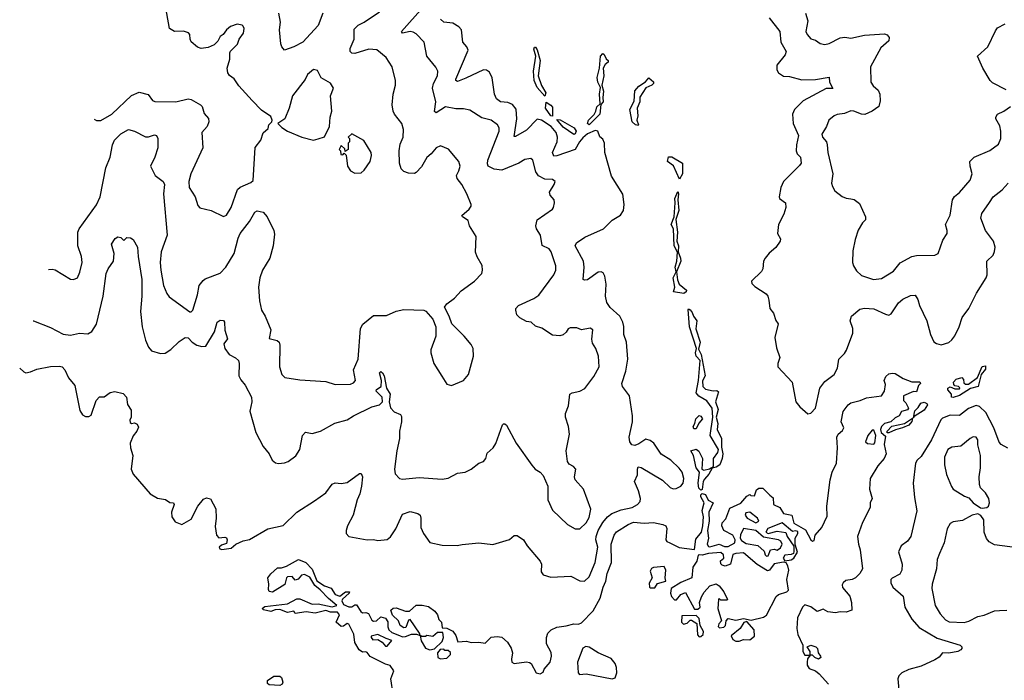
# Model space of a CAD drawing. Extents: x 2293139 to 2515392, y 824115 to 1006937.
# Tile 25 of 256: x 2314754 to 2321189, y 939106 to 943422. Entities that reach past the tile are written whole.
import ezdxf

# ---------------------------------------------------------------- set-up
doc = ezdxf.new("R2010")
doc.units = 0

msp = doc.modelspace()

# ---------------------------------------------------------------- linework, layer by layer
at = {"layer": '0CON10XD'}
for points in [[(2314841.3, 941454.6), (2314845, 941455.8), (2314955, 941411.5), (2315037, 941367), (2315085, 941360.6), (2315145, 941373.5), (2315199.1, 941370.9), (2315225, 941384), (2315256, 941434), (2315300.4, 941615), (2315319.6, 941765), (2315331.8, 941795), (2315366.4, 941845), (2315371.9, 941895), (2315353.8, 941955), (2315377, 941993), (2315395, 942002.5), (2315415, 942000), (2315435, 941980), (2315455, 942000), (2315477, 941997), (2315496.4, 941986.4), (2315524, 941935), (2315527.7, 941875), (2315552.2, 941725), (2315552.8, 941615), (2315543.8, 941515), (2315553.9, 941415), (2315575, 941328.8), (2315595, 941283.8), (2315615, 941258), (2315675, 941241.4), (2315705, 941244.3), (2315741.7, 941268.3), (2315795, 941320), (2315835.7, 941345.7), (2315855, 941343.8), (2315880, 941315), (2315911.2, 941295), (2315945, 941287.1), (2315970.6, 941289.4), (2316027.2, 941382.8), (2316044, 941446), (2316065, 941459.5), (2316085, 941457.1), (2316093.3, 941445), (2316094.7, 941394.7), (2316111.9, 941338.1), (2316088.1, 941305), (2316094.7, 941275), (2316123.9, 941233.9), (2316165, 941213.8), (2316183.1, 941195), (2316188.4, 941175), (2316186.9, 941095), (2316199.3, 941069.3), (2316227.5, 941035), (2316268, 940955), (2316270, 940925), (2316258.6, 940865), (2316296.9, 940725), (2316344.5, 940634.5), (2316383.3, 940585), (2316403.9, 940543.9), (2316425, 940527.5), (2316445, 940522.5), (2316485, 940526.7), (2316507.5, 940535), (2316558.3, 940571.7), (2316584, 940615), (2316601.9, 940705), (2316621.9, 940728.1), (2316665, 940719.2), (2316720, 940735), (2316813.4, 940786.6), (2316895, 940807.8), (2316935, 940834.2), (2317055, 940893.6), (2317105, 940905.4), (2317125, 940926), (2317123.5, 940955), (2317083.1, 940995), (2317085, 941006), (2317115.7, 941025), (2317117.5, 941065), (2317106, 941114), (2317115, 941123.8), (2317125, 941116), (2317135.4, 941095), (2317150.4, 941015), (2317174.6, 940975), (2317167.8, 940925), (2317177.3, 940887.3), (2317200.1, 940860.1), (2317243, 940843), (2317248.8, 940828.8), (2317250, 940795), (2317235.5, 940735), (2317236.5, 940685), (2317218.1, 940605), (2317204.4, 940485), (2317208, 940455), (2317235, 940424.2), (2317255, 940420.8), (2317365, 940430.5), (2317515, 940420), (2317555, 940426), (2317615, 940460), (2317665, 940466), (2317703.3, 940485), (2317755, 940524), (2317785, 940536.7), (2317799.2, 940555), (2317810, 940590), (2317848.1, 940625), (2317866, 940654), (2317910, 940775), (2317915, 940782.5), (2317925, 940782.5), (2317935, 940772.5), (2317998.1, 940655), (2318101.2, 940511.2), (2318123.3, 940485), (2318155.8, 940465.8), (2318174.2, 940444.2), (2318205.8, 940375), (2318205.7, 940285), (2318235, 940218.8), (2318333.4, 940123.4), (2318385, 940096), (2318415, 940096.2), (2318455, 940134.2), (2318475, 940170), (2318485.7, 940225), (2318437.5, 940355), (2318384.4, 940415), (2318380, 940435), (2318388.8, 940485), (2318373.6, 940503.6), (2318345, 940517.5), (2318333.3, 940535), (2318325.8, 940605), (2318348.1, 940715), (2318340.8, 940765), (2318320, 940825), (2318320.6, 940849.4), (2318341.2, 940898.8), (2318350, 940975), (2318365, 940983.8), (2318415, 940994.3), (2318447.3, 941012.7), (2318505, 941090.6), (2318540, 941155), (2318535.5, 941225), (2318519.4, 941275), (2318497.9, 941307.9), (2318492, 941335), (2318500, 941395), (2318483, 941407), (2318425, 941396.7), (2318395, 941408.8), (2318351.7, 941408.3), (2318338.3, 941401.7), (2318325, 941380), (2318305, 941363.3), (2318283.6, 941356.4), (2318235, 941361.2), (2318166.3, 941406.3), (2318125, 941419.2), (2318096.7, 941445), (2318065, 941451.4), (2318023.4, 941473.4), (2318003.8, 941495), (2317996, 941525), (2317996.2, 941535), (2318013.3, 941555), (2318115, 941601.5), (2318146.9, 941623.1), (2318245.6, 941755), (2318256.9, 941785), (2318256.7, 941815), (2318227.3, 941905), (2318214.6, 941924.6), (2318167.4, 941947.4), (2318157.5, 942015), (2318132, 942055), (2318128, 942075), (2318136.2, 942115), (2318235.6, 942184.4), (2318242, 942195), (2318249.2, 942225), (2318246, 942245), (2318221.2, 942275), (2318216, 942295), (2318247.5, 942345), (2318253.3, 942365), (2318235, 942377.5), (2318185, 942379.5), (2318145, 942401.4), (2318127.8, 942427.8), (2318107.5, 942505), (2318095, 942515.8), (2318055, 942508.6), (2318015.4, 942484.6), (2317905, 942438.1), (2317855.5, 942445.5), (2317815.5, 942465.5), (2317810.2, 942480.2), (2317813.4, 942505), (2317887.7, 942695), (2317886.4, 942715), (2317875.6, 942735), (2317835, 942766.7), (2317775, 942780), (2317695, 942830.8), (2317655, 942840.8), (2317605, 942839.4), (2317537.4, 942852.6), (2317475, 942812.9), (2317465, 942822.5), (2317474, 942885), (2317451.5, 942975), (2317458.5, 943005), (2317484.4, 943055), (2317485.8, 943085), (2317472.4, 943112.4), (2317413.8, 943183.8), (2317396.9, 943275), (2317345, 943329.1), (2317325, 943341.5), (2317305, 943344.6), (2317255, 943334.4), (2317249.2, 943345), (2317391.2, 943505)], [(2314943.1, 941790.5), (2314965, 941793.1), (2314985, 941787.1), (2315085, 941726), (2315105, 941723.8), (2315131.2, 941735), (2315146.9, 941773.1), (2315161.2, 941835), (2315157.5, 941875), (2315134.7, 941944.7), (2315133.6, 942035), (2315143.3, 942056.7), (2315255, 942212.9), (2315279.6, 942265), (2315316.2, 942453.8), (2315345.3, 942525), (2315361.2, 942605), (2315374.4, 942635.6), (2315415, 942675.6), (2315465, 942704.3), (2315504.5, 942694.5), (2315575, 942656.9), (2315595, 942656.7), (2315635, 942670.6), (2315648.6, 942665), (2315655.6, 942645), (2315656.4, 942585), (2315637, 942523), (2315608.9, 942465), (2315640, 942405), (2315691.5, 942365), (2315701.1, 942345), (2315694, 942285), (2315717.1, 942015), (2315679.1, 941905), (2315672.9, 941835), (2315675.5, 941785), (2315693.6, 941685), (2315715, 941633.8), (2315731.3, 941611.3), (2315865, 941514.3), (2315875, 941513.1), (2315885, 941523.8), (2315915.7, 941625), (2315925.8, 941685), (2315952.4, 941717.6), (2315965, 941728.1), (2316065, 941765.5), (2316100.5, 941805), (2316155.4, 941895), (2316181.2, 941995), (2316194.5, 942025), (2316255, 942104.2), (2316290, 942165), (2316305.6, 942174.4), (2316345, 942165.6), (2316370.5, 942135), (2316413.8, 942045), (2316418.5, 942021.5), (2316409.6, 941945), (2316388.8, 941865), (2316339.7, 941785), (2316324.1, 941735), (2316315.5, 941674.5), (2316322.1, 941585), (2316333.3, 941525), (2316357.5, 941485), (2316395.7, 941395), (2316385, 941340), (2316435.8, 941325.8), (2316448.8, 941315), (2316453.3, 941296.7), (2316452, 941155), (2316468, 941105), (2316485.6, 941085.6), (2316585, 941068.9), (2316755, 941057.5), (2316815, 941037.8), (2316915, 941040), (2316935, 941049.2), (2316948.1, 941065), (2316934.3, 941134.3), (2316965.7, 941205), (2316981.5, 941405), (2316997.3, 941432.7), (2317065, 941489.4), (2317151.2, 941488.8), (2317215, 941516.9), (2317265, 941529.2), (2317395, 941523.8), (2317407.7, 941517.7), (2317453.8, 941465), (2317473.3, 941415), (2317472.5, 941355), (2317440, 941265), (2317440.8, 941245), (2317460.8, 941175), (2317512.7, 941092.7), (2317545, 941041.2), (2317575, 941032.5), (2317655, 941064), (2317687.5, 941105), (2317718.9, 941225), (2317717.8, 941275), (2317705, 941300), (2317659.2, 941355), (2317578.8, 941435), (2317561.2, 941485), (2317530, 941545), (2317545, 941566.7), (2317595, 941603.8), (2317639.8, 941650.2), (2317725.9, 941714.1), (2317774, 941765), (2317779.2, 941785), (2317775.5, 941815.5), (2317742.8, 941872.8), (2317732.6, 941902.6), (2317737.5, 942005), (2317692.5, 942075), (2317685, 942110), (2317646.7, 942135), (2317643.9, 942143.9), (2317690.8, 942185), (2317704.2, 942205), (2317704.2, 942215), (2317675.6, 942285), (2317642.5, 942345), (2317611.8, 942385), (2317608.5, 942405), (2317624.5, 942435), (2317632.9, 942465), (2317624, 942495), (2317555.6, 942575.6), (2317505, 942598), (2317475, 942586), (2317442.9, 942545), (2317415, 942522.5), (2317379.8, 942460.2), (2317345, 942423.3), (2317335, 942417.5), (2317295, 942420), (2317265, 942430), (2317247.7, 942447.7), (2317235.8, 942485), (2317234.5, 942565), (2317241.4, 942608.6), (2317259.5, 942655), (2317262.9, 942705), (2317251.4, 942745), (2317203.1, 942805), (2317194.6, 942825), (2317188.8, 942865), (2317193.6, 942936.4), (2317209.2, 942995), (2317210.8, 943025), (2317188.6, 943115), (2317148.9, 943175), (2317088.8, 943225), (2317035, 943229.1), (2316945, 943201.4), (2316925, 943204.3), (2316913.3, 943215), (2316913.6, 943235), (2316939.4, 943295), (2316939.8, 943360.2), (2316965, 943386.9), (2317005, 943405.6), (2317105.5, 943474.5)], [(2315241.5, 942771.7), (2315255, 942763.3), (2315285, 942763.8), (2315355, 942804.5), (2315485, 942927.9), (2315535, 942949.4), (2315592.8, 942932.8), (2315621.2, 942895), (2315637, 942887), (2315775, 942884.6), (2315855.6, 942905.6), (2315875, 942900.8), (2315936, 942865), (2315945.8, 942855), (2315959.3, 942809.3), (2315987, 942777), (2315990, 942755), (2315980, 942725), (2315944.3, 942685.7), (2315951.2, 942585), (2315872, 942415), (2315860, 942365), (2315861.1, 942325), (2315900, 942265), (2315918.3, 942208.3), (2315932.2, 942192.2), (2316005, 942175.7), (2316085, 942136.5), (2316105.8, 942144.2), (2316135, 942194.2), (2316176.7, 942313.3), (2316195, 942328.9), (2316265, 942358.1), (2316279.1, 942370.9), (2316293.6, 942586.4), (2316330, 942635), (2316345.9, 942684.1), (2316378.3, 942711.7), (2316382.5, 942735), (2316402.5, 942755), (2316403.3, 942765), (2316395, 942788.8), (2316335, 942832), (2316273.7, 942893.7), (2316185, 942990), (2316156.2, 943035), (2316125, 943057.5), (2316113.6, 943075), (2316110.5, 943105), (2316126.5, 943165), (2316127.1, 943205), (2316132.5, 943217.5), (2316178, 943262), (2316188, 943295), (2316216, 943335), (2316220, 943365), (2316215, 943380), (2316207, 943387), (2316175, 943392.5), (2316131.7, 943378.3), (2316105, 943356.7), (2316083.9, 943326.1), (2316065, 943313.3), (2316048.8, 943281.2), (2316025, 943258.8), (2315985, 943240), (2315940, 943235), (2315915, 943243.8), (2315875, 943278), (2315867.1, 943295), (2315865.7, 943325.7), (2315857.3, 943337.3), (2315825, 943348.1), (2315764.5, 943344.5), (2315732, 943365), (2315704.4, 943524.4)], [(2314753.8, 941145.4), (2314755, 941145.7), (2314781.2, 941121.2), (2314795, 941116), (2314825, 941120.8), (2314865, 941138), (2314955, 941155.7), (2315015, 941159.2), (2315032.5, 941155), (2315048, 941135), (2315072, 941082), (2315115, 941033.3), (2315147.9, 940867.9), (2315165, 940841.2), (2315185, 940828.8), (2315205, 940828.8), (2315220.5, 940839.5), (2315253.8, 940935), (2315275, 940957.5), (2315305, 940957.5), (2315345, 940986.7), (2315375, 940993.3), (2315430.7, 940980.7), (2315452.5, 940955), (2315458.3, 940908.3), (2315481.7, 940871.7), (2315482.5, 940825), (2315473.6, 940806.4), (2315475, 940790), (2315483.6, 940783.6), (2315505, 940787.5), (2315520.7, 940780.7), (2315529.5, 940759.5), (2315520, 940735), (2315495.8, 940704.2), (2315476.2, 940655), (2315478.8, 940625), (2315494, 940575), (2315482.9, 940485), (2315495, 940453.8), (2315606.2, 940325), (2315655, 940297.1), (2315707.3, 940287.3), (2315735, 940267.5), (2315760, 940265), (2315762.5, 940255), (2315746.2, 940205), (2315747.5, 940175), (2315770.7, 940140.7), (2315813.6, 940123.6), (2315875, 940160), (2315918.6, 940245), (2315955, 940290), (2315975, 940298.8), (2316001.7, 940291.7), (2316035.6, 940225.6), (2316037.5, 940165), (2316030.8, 940110.8), (2316040, 940055), (2316055, 940037.5), (2316095, 940041.2), (2316106, 940036), (2316110, 940025), (2316105, 940000), (2316071.7, 939988.3), (2316057.5, 939975), (2316062.5, 939965), (2316075, 939960), (2316135, 939970), (2316166.7, 939995), (2316215, 940017.5), (2316255, 940027.1), (2316375, 940096.2), (2316475, 940116.9), (2316564.2, 940205), (2316681.2, 940278.8), (2316755, 940332), (2316795, 940388), (2316815, 940395.8), (2316855, 940392.5), (2316895, 940398), (2316975, 940457.5), (2316985, 940457.5), (2316993.8, 940435), (2316988.6, 940375), (2316976.7, 940325), (2316958.9, 940285), (2316934, 940185), (2316896, 940115), (2316888, 940085), (2316886.7, 940065), (2316905, 940046.2), (2317024.5, 940024.5), (2317065, 940025.4), (2317095, 940019.1), (2317155, 940026.9), (2317177, 940043), (2317212.9, 940095), (2317255, 940191.2), (2317305, 940208), (2317355, 940196.2), (2317370, 940185), (2317376, 940165), (2317376.2, 940105), (2317393.8, 940065), (2317435, 940006.2), (2317515, 939989.5), (2317612.1, 939987.9), (2317645, 939994.2), (2317755, 940003.8), (2317846.1, 939993.9), (2317953.9, 940026.1), (2317985, 940052.5), (2318005, 940053.3), (2318046.7, 940025), (2318071.2, 939985), (2318156.2, 939885), (2318164.2, 939864.2), (2318162.9, 939815), (2318175, 939796.2), (2318225, 939780), (2318355, 939787.1), (2318415, 939755.6), (2318445, 939754.2), (2318475, 939781.4), (2318514.1, 939875), (2318531.4, 939975), (2318519.6, 940025), (2318521.1, 940045), (2318534.9, 940085.1), (2318565, 940137.8), (2318595, 940173.5), (2318624.5, 940195.5), (2318685, 940220), (2318755.7, 940235), (2318790.6, 940255), (2318808.1, 940275), (2318810, 940295), (2318798.1, 940345), (2318771.9, 940405), (2318791.7, 940448.3), (2318790.8, 940485), (2318795, 940500), (2318815, 940497.1), (2318955, 940413.3), (2319005, 940366.5), (2319025, 940357.7), (2319045, 940358.5), (2319075.5, 940375), (2319089.6, 940395), (2319095.3, 940425), (2319082.3, 940465), (2319063, 940493), (2319010, 940545), (2318945, 940582.7), (2318897.1, 940655), (2318875, 940673.8), (2318845, 940681.1), (2318799.8, 940650.2), (2318775, 940641.1), (2318755, 940645.7), (2318742.2, 940665), (2318737.9, 940695), (2318758.8, 940795), (2318758.8, 940835), (2318738.4, 940965), (2318693.6, 941025), (2318689.1, 941045), (2318716.2, 941125), (2318728.2, 941205), (2318719.6, 941315), (2318701.1, 941365), (2318703.1, 941416.9), (2318696.6, 941445), (2318675.7, 941485), (2318612.1, 941542.1), (2318590.8, 941575), (2318583.3, 941615), (2318587.2, 941695), (2318577.6, 941747.6), (2318567.4, 941767.4), (2318555, 941774.7), (2318535, 941772.3), (2318465, 941723.1), (2318445, 941720), (2318435.6, 941725.6), (2318443.8, 941805), (2318439.5, 941845), (2318384.4, 941945), (2318392, 941965), (2318447.6, 942002.4), (2318569.2, 942055), (2318626.9, 942113.1), (2318681.4, 942145), (2318700, 942175), (2318703.6, 942215), (2318695, 942282.5), (2318621, 942401), (2318577.7, 942555), (2318575.5, 942615.5), (2318565, 942641.9), (2318545, 942656.7), (2318533.2, 942693.2), (2318515, 942698.9), (2318465, 942675.5), (2318435, 942650), (2318412.5, 942625), (2318385, 942574.6), (2318265, 942532.8), (2318245, 942531.6), (2318235.6, 942555.6), (2318265.6, 942625), (2318268.1, 942655), (2318259.5, 942685), (2318226.8, 942725), (2318165, 942766.7), (2318135, 942771.8), (2318065, 942701.1), (2317995, 942659.4), (2317985, 942660), (2318003.9, 942775), (2317997.6, 942837.6), (2317975, 942867.6), (2317945, 942880.3), (2317895, 942886), (2317870.8, 942905), (2317857.8, 942935), (2317842.3, 943042.3), (2317825, 943078.5), (2317805, 943092.7), (2317785, 943093.8), (2317670.4, 943039.6), (2317615, 943019.2), (2317604.4, 943024.4), (2317603.5, 943033.5), (2317684.2, 943224.2), (2317676, 943245), (2317650.6, 943275), (2317641.4, 943355), (2317624.2, 943375), (2317585, 943399.1), (2317525, 943406.8), (2317503.8, 943425)], [(2316734.5, 943465), (2316705, 943384.2), (2316604.5, 943275.5), (2316545.6, 943244.4), (2316485, 943223.3), (2316466.7, 943245), (2316461.2, 943265), (2316452, 943355), (2316459.2, 943405), (2316447.5, 943465)], [(2319652.2, 943435), (2319720.9, 943345), (2319728.2, 943275), (2319763.1, 943215), (2319756.6, 943193.4), (2319701.8, 943125), (2319701.5, 943095), (2319712.2, 943075), (2319745, 943053.5), (2319785, 943050), (2319865, 943028.9), (2319955, 943031.5), (2320045, 943045.8), (2320045.7, 943014.3), (2320068, 942972), (2320025, 942973.3), (2319875, 942891.8), (2319818.1, 942835), (2319804.1, 942805.9), (2319808.2, 942745), (2319843.1, 942665), (2319829.7, 942605), (2319828.5, 942565), (2319835.9, 942545.9), (2319855.6, 942525), (2319860, 942485), (2319850.7, 942469.3), (2319745.5, 942365), (2319727.8, 942325), (2319716.2, 942265), (2319720, 942255), (2319758.8, 942225), (2319760, 942195), (2319747.9, 942152.1), (2319712, 942085), (2319706.2, 942025), (2319725, 941990), (2319723.3, 941975), (2319695, 941933.8), (2319652.4, 941897.6), (2319625, 941863.3), (2319615.8, 941844.2), (2319611.4, 941795), (2319602.1, 941777.9), (2319537, 941713), (2319539.3, 941699.3), (2319558.3, 941678.3), (2319631.7, 941631.7), (2319643.3, 941615), (2319649.5, 941589.5), (2319656.1, 941536.1), (2319681.2, 941505), (2319696.2, 941456.2), (2319711.2, 941435), (2319688, 941345), (2319698.8, 941278.8), (2319722, 941215), (2319708, 941175), (2319708, 941155), (2319803.3, 941055), (2319826.2, 940925), (2319852.3, 940892.3), (2319905, 940847.5), (2319925, 940852.5), (2319955.4, 940884.6), (2319982.7, 941015), (2320015, 941058.9), (2320075.8, 941105), (2320097.8, 941145), (2320107.1, 941205), (2320145, 941241.2), (2320157.6, 941262.4), (2320198.1, 941375), (2320198.9, 941405), (2320180.6, 941455), (2320189.2, 941485), (2320245, 941530), (2320275, 941538.2), (2320335, 941532.5), (2320412, 941498), (2320435, 941492.5), (2320450.2, 941499.8), (2320497.6, 941572.4), (2320525, 941596.2), (2320575, 941621.2), (2320605, 941622), (2320624.2, 941595), (2320634.5, 941555), (2320682.5, 941455), (2320706.7, 941365), (2320728.3, 941318.3), (2320745.7, 941305.7), (2320775, 941297.5), (2320825, 941314.3), (2320845, 941330), (2320865, 941355.8), (2320893.9, 941415), (2320913.7, 941476.3), (2320957.7, 941535), (2321007.5, 941635), (2321071.1, 941735), (2321076.9, 941755), (2321075.5, 941844.5), (2321115, 941884.3), (2321125, 941908.8), (2321127.8, 941935), (2321117.5, 941975), (2321066, 942046), (2321035.5, 942125), (2321042.2, 942155), (2321092.7, 942227.3), (2321116.7, 942265), (2321175, 942310.8), (2321214.3, 942355)], [(2319888.5, 943465), (2319903.9, 943415), (2319892.1, 943345), (2319899.4, 943325), (2319925, 943298), (2319955, 943288), (2319985, 943265.8), (2320015, 943259.4), (2320045, 943265.8), (2320115, 943303.3), (2320147.1, 943307.1), (2320185, 943301.8), (2320275, 943321.9), (2320405, 943330.5), (2320423.4, 943323.4), (2320436.2, 943305), (2320433.3, 943285), (2320381.2, 943238.8), (2320314, 943115), (2320317.1, 943015), (2320330.9, 942990.9), (2320365, 942961.2), (2320374.4, 942935), (2320377.6, 942892.4), (2320369.2, 942855), (2320325.4, 942824.6), (2320276.6, 942803.4), (2320255, 942804.5), (2320205, 942825.4), (2320185, 942827.5), (2320145, 942808.9), (2320096.8, 942803.2), (2320076.7, 942795), (2320041.2, 942765), (2320026.7, 942725), (2319996.7, 942675), (2320000, 942655), (2320026.2, 942625), (2320031.2, 942605), (2320034.4, 942555), (2320066.9, 942415), (2320060, 942355), (2320065, 942332.5), (2320081.2, 942305), (2320127.9, 942267.9), (2320155, 942256), (2320185, 942252.5), (2320208.3, 942248.3), (2320242.3, 942222.3), (2320282.5, 942135), (2320282.5, 942115), (2320262.5, 942095), (2320233.9, 942046.1), (2320213.9, 941986.1), (2320198.3, 941911.7), (2320196.7, 941835), (2320203.3, 941815), (2320221.7, 941781.7), (2320255, 941750), (2320333.9, 941723.9), (2320385, 941731.4), (2320465, 941779.2), (2320507, 941833), (2320585, 941875.7), (2320615, 941881.9), (2320735, 941883.3), (2320755.8, 941894.2), (2320787.4, 941982.6), (2320814.2, 942025), (2320815.7, 942045), (2320804.2, 942085), (2320834.5, 942145.5), (2320849.4, 942245), (2320862.5, 942267.5), (2320896.3, 942293.7), (2320966.2, 942373.8), (2320978.1, 942415), (2320964.5, 942465), (2320964.3, 942495), (2320991.2, 942525), (2321095, 942566.9), (2321150.9, 942609.1), (2321165.6, 942645), (2321166.7, 942695), (2321158.3, 942728.3), (2321132.5, 942775), (2321132.5, 942785), (2321144.2, 942805.8), (2321186.1, 942823.9), (2321230, 942855)], [(2321200, 942965), (2321110.6, 943010.6), (2321095.7, 943025), (2321047.5, 943105), (2321014, 943185), (2321081.9, 943245), (2321130.2, 943349.8), (2321145, 943368.6), (2321195, 943394.4)], [(2318185, 942922.5), (2318135, 942978.8), (2318115.7, 943025), (2318111.8, 943085), (2318128, 943185), (2318115, 943230), (2318117.5, 943242.5), (2318125, 943243.3), (2318135, 943226.2), (2318155.5, 943155), (2318141.9, 943055), (2318163.1, 942993.1), (2318192, 942945), (2318185, 942922.5)], [(2318475, 942734.3), (2318463.8, 942745), (2318471.8, 942765), (2318507.5, 942802.5), (2318520, 942825), (2318525, 942852.5), (2318547.5, 942872.5), (2318543.6, 942935), (2318548.8, 942978.8), (2318531.9, 943015), (2318527.5, 943045), (2318543.9, 943106.1), (2318549.4, 943185), (2318565, 943201.2), (2318573.3, 943195), (2318585.6, 943165.6), (2318598.8, 943155), (2318600, 943145), (2318579.8, 943130.2), (2318566.5, 943105), (2318571.8, 943055), (2318557.5, 942995), (2318570, 942955), (2318563.9, 942913.9), (2318566.5, 942885), (2318552.5, 942867.5), (2318545, 942804.2), (2318475, 942734.3)], [(2316675, 942635.7), (2316705, 942644), (2316745, 942657.5), (2316777.5, 942725), (2316782.5, 942785), (2316792.9, 942825), (2316786, 942925), (2316805.6, 942975), (2316785, 943008), (2316725, 943043.3), (2316699.3, 943089.3), (2316675, 943096.9), (2316634.5, 943065), (2316618.9, 943031.1), (2316535.8, 942925), (2316516, 942845), (2316485.8, 942774.2), (2316440, 942745), (2316467.7, 942717.7), (2316504.3, 942694.3), (2316596.7, 942655), (2316675, 942635.7)], [(2318795, 942730), (2318778.8, 942735), (2318757.5, 942755), (2318741.8, 942835), (2318769.3, 942890.7), (2318775, 942957.5), (2318801.2, 942988.8), (2318844.6, 943015.4), (2318865, 943043.3), (2318895, 943016), (2318895.7, 943005), (2318885.5, 942994.5), (2318845, 942976), (2318806.9, 942915), (2318806.9, 942885), (2318789.4, 942845), (2318794.3, 942795), (2318787.8, 942765), (2318798.8, 942735), (2318795, 942730)], [(2318235, 942792.5), (2318224.4, 942795), (2318190, 942845), (2318195, 942882.5), (2318225, 942863.3), (2318235, 942850), (2318235, 942792.5)], [(2318375, 942672.3), (2318305, 942720.4), (2318265, 942770), (2318285, 942767.1), (2318378, 942715), (2318391.4, 942695), (2318385, 942677.1), (2318375, 942672.3)], [(2316945, 942418.8), (2316985, 942422), (2317005, 942438.8), (2317044.2, 942495), (2317054.1, 942534.1), (2317050.8, 942555), (2317003, 942633), (2316925, 942677.5), (2316900, 942655), (2316910, 942645), (2316910, 942625), (2316900, 942615), (2316900, 942575), (2316881.7, 942561.7), (2316878.3, 942578.3), (2316855, 942600), (2316842.5, 942575), (2316850, 942565), (2316851.7, 942541.7), (2316865, 942540), (2316875, 942550), (2316887, 942537), (2316896, 942465), (2316915, 942434.2), (2316945, 942418.8)], [(2319065, 942380), (2319027.5, 942467.5), (2318988, 942495), (2318995, 942526.2), (2319015, 942525.6), (2319085.8, 942485), (2319085.8, 942415), (2319065, 942380)], [(2319095, 941632.9), (2319027.5, 941645), (2319034.4, 941675), (2319023.8, 941735), (2319043.3, 941775), (2319037.5, 941805), (2319048.1, 941845), (2319053.6, 941903.6), (2319032.1, 941945), (2319025.6, 942055), (2319011.8, 942085), (2319031.8, 942135), (2319038.6, 942225), (2319034.5, 942255), (2319055, 942300), (2319060, 942285), (2319054, 942245), (2319061.2, 942175), (2319042.9, 942117.1), (2319053.2, 942033.2), (2319047.5, 941975), (2319058.6, 941945), (2319057.5, 941905), (2319072.9, 941865), (2319074.3, 941845), (2319045.9, 941774.1), (2319052.7, 941722.7), (2319064.4, 941694.4), (2319112, 941655), (2319110, 941645), (2319095, 941632.9)], [(2319205, 940348.8), (2319192.6, 940362.6), (2319187.8, 940395), (2319196.7, 940465), (2319175, 940494), (2319157.5, 940575), (2319140, 940605), (2319175, 940616.7), (2319192.3, 940602.3), (2319216.5, 940555), (2319211.2, 940485), (2319225, 940480), (2319262.7, 940487.3), (2319287.5, 940502.5), (2319288.1, 940555), (2319315.8, 940595), (2319320.8, 940615), (2319265.5, 940705), (2319284.5, 940824.5), (2319278.6, 940885), (2319245, 940931.9), (2319192.9, 940962.9), (2319175.6, 940985), (2319190.6, 941065), (2319200, 941195), (2319174.2, 941225), (2319171.4, 941245), (2319177.5, 941275), (2319130.6, 941415), (2319121.7, 941528.3), (2319125, 941532.5), (2319135, 941526.2), (2319149.1, 941509.1), (2319157.5, 941485), (2319179.2, 941455), (2319172.7, 941402.7), (2319201.1, 941315), (2319189.3, 941269.3), (2319207.8, 941235), (2319234, 941095), (2319217.3, 941062.7), (2319218.6, 941025), (2319235, 941009.4), (2319285, 940996.7), (2319309.3, 940999.3), (2319321.7, 940991.7), (2319300.6, 940925), (2319317.8, 940875), (2319305.6, 940825), (2319316.9, 940785), (2319311.9, 940745), (2319340, 940685), (2319340.3, 940630.3), (2319349.1, 940585), (2319344.5, 940555), (2319328.5, 940515), (2319305, 940499.4), (2319278.3, 940491.7), (2319257.7, 940452.3), (2319228.9, 940421.1), (2319221.5, 940405), (2319215, 940353.3), (2319205, 940348.8)], [(2320855, 940954.4), (2320842.5, 940955), (2320842.5, 940975), (2320820, 941005), (2320820, 941015), (2320835, 941022.5), (2320865, 941010), (2320895, 941010), (2320897, 941017), (2320890, 941025), (2320865, 941030), (2320858.3, 941038.3), (2320857.5, 941055), (2320875, 941073.8), (2320910, 941085), (2320921.7, 941071.7), (2320925, 941050), (2320935, 941040), (2320955, 941040), (2321012.5, 941085), (2321045, 941157.5), (2321065, 941160), (2321065, 941140), (2321037.5, 941105), (2321016.7, 941025), (2320968, 941012), (2320895, 940966.2), (2320855, 940954.4)], [(2317195.7, 939015), (2317178.9, 939115), (2317198.3, 939168.3), (2317175, 939202.5), (2317145, 939211.2), (2317045, 939261.2), (2317025, 939287.5), (2317015, 939292.5), (2316995, 939290), (2316972.5, 939305), (2316945, 939352.5), (2316937, 939407), (2316905, 939472.5), (2316895, 939477.5), (2316869.5, 939460.5), (2316855, 939458.8), (2316822.5, 939485), (2316843.3, 939535), (2316830.5, 939550.5), (2316785, 939552), (2316755, 939562), (2316685, 939543.8), (2316625, 939554), (2316555, 939543.3), (2316545, 939557.5), (2316505, 939550), (2316455, 939568), (2316423.6, 939566.4), (2316395, 939556.7), (2316346.7, 939566.7), (2316337.5, 939575), (2316355, 939588.8), (2316504.1, 939605.9), (2316565, 939638.8), (2316585, 939638.8), (2316665, 939604.2), (2316705, 939606.2), (2316795, 939586.2), (2316827.5, 939595), (2316771.1, 939641.1), (2316718.3, 939698.3), (2316682.5, 939725), (2316649.5, 939779.5), (2316615, 939796.7), (2316595, 939792.5), (2316573, 939767), (2316555, 939760), (2316533.6, 939783.6), (2316505, 939783.3), (2316496.7, 939775), (2316487.5, 939732.5), (2316405, 939682.5), (2316385, 939687.5), (2316379.3, 939699.3), (2316382, 939735), (2316376, 939775), (2316395, 939801.2), (2316439.3, 939840.7), (2316465, 939841.2), (2316497.6, 939852.4), (2316575, 939895.8), (2316623.3, 939875), (2316665, 939832.5), (2316696.1, 939756.1), (2316745, 939723.8), (2316788.8, 939708.8), (2316815.9, 939665.9), (2316845, 939656.7), (2316882.5, 939685), (2316910, 939685), (2316907.5, 939675), (2316863, 939637), (2316860, 939625), (2316870.7, 939600.7), (2316905, 939586.7), (2316925, 939586.7), (2316945, 939600), (2316955, 939600), (2316982.5, 939555), (2316995, 939547.5), (2317015, 939550), (2317033, 939543), (2317055, 939500), (2317065, 939492.5), (2317086.1, 939493.9), (2317115, 939520), (2317145, 939512.5), (2317159.3, 939489.3), (2317158.8, 939455), (2317166, 939435), (2317185, 939419.2), (2317235, 939398), (2317255, 939390.8), (2317275, 939392), (2317315, 939407.5), (2317347.5, 939407.5), (2317370, 939400), (2317367.5, 939415), (2317305, 939502.5), (2317295, 939500), (2317278.3, 939451.7), (2317265, 939450), (2317240, 939465), (2317230, 939495), (2317191.2, 939531.2), (2317180, 939565), (2317195, 939577.5), (2317215, 939580), (2317275, 939557.5), (2317301.7, 939558.3), (2317345, 939597.5), (2317385, 939597.5), (2317425, 939587.5), (2317467.7, 939557.7), (2317483.3, 939535), (2317493, 939503), (2317510, 939485), (2317515, 939450), (2317545, 939447.5), (2317585, 939427.5), (2317605, 939400), (2317618.3, 939358.3), (2317673, 939363), (2317705, 939353.3), (2317755, 939356), (2317795, 939348.8), (2317835, 939387.5), (2317875, 939392.9), (2317905, 939387.5), (2317942, 939355), (2317965, 939316.7), (2317974.4, 939285), (2317967.1, 939245), (2317970, 939225), (2317985, 939216.2), (2318065, 939226.2), (2318085, 939222.5), (2318097.5, 939215), (2318130, 939155), (2318155, 939147.5), (2318175, 939160), (2318181.7, 939178.3), (2318220, 939225), (2318230, 939265), (2318227.7, 939287.7), (2318196.7, 939345), (2318196.7, 939385), (2318206.2, 939415), (2318226.7, 939435), (2318265, 939453.8), (2318325, 939461.2), (2318375, 939475.8), (2318406.1, 939473.9), (2318425, 939481.2), (2318500.9, 939559.1), (2318548.2, 939641.8), (2318566.4, 939715), (2318584.6, 939755), (2318592.7, 939805), (2318621.9, 939875), (2318618.9, 939995), (2318639.4, 940055), (2318655, 940075.6), (2318730, 940125), (2318765, 940138.5), (2318835, 940132.9), (2318895, 940136.7), (2318957.5, 940125), (2318976.2, 940115), (2318983, 940097), (2318977.5, 940025), (2318983.8, 940013.8), (2319003.8, 940003.8), (2319063.6, 939973.6), (2319165, 939960), (2319172.6, 940027.4), (2319208.6, 940075), (2319219.4, 940115), (2319223.1, 940175), (2319214.4, 940215), (2319226.2, 940265), (2319204.5, 940305), (2319205, 940317.5), (2319213.8, 940326.2), (2319235, 940320), (2319252.3, 940282.3), (2319286, 940265), (2319258.6, 940205), (2319259.4, 940145), (2319249.4, 940085), (2319255.6, 940035), (2319246.4, 939996.4), (2319255, 939980), (2319265, 939977.5), (2319325, 939996), (2319360.7, 939980.7), (2319385, 939980.4), (2319428, 940005), (2319428.8, 940025), (2319414.4, 940054.4), (2319356.2, 940085), (2319342, 940115), (2319344.1, 940135.9), (2319369.2, 940160.8), (2319395, 940230), (2319466.4, 940263.6), (2319505, 940310), (2319525, 940320), (2319533, 940313), (2319555, 940312.5), (2319569.3, 940350.7), (2319585, 940362.5), (2319610.7, 940360.7), (2319656.2, 940315), (2319677.3, 940297.3), (2319681.2, 940255), (2319721.2, 940235), (2319746.4, 940196.4), (2319800, 940185), (2319812.1, 940132.1), (2319890, 940090), (2319925, 940023.3), (2319935, 940014.2), (2319945, 940020), (2319953.3, 940055), (2319996.4, 940105), (2320031.9, 940178.1), (2320029.8, 940245), (2320051.2, 940415), (2320064, 940465), (2320092.1, 940525), (2320099.2, 940625), (2320093.3, 940695), (2320102.5, 940715), (2320132.1, 940737.9), (2320140.8, 940755), (2320123.3, 940795), (2320135, 940863.3), (2320167.5, 940905), (2320185, 940918.1), (2320245.8, 940934.2), (2320287.3, 940952.7), (2320385.8, 940964.2), (2320405.8, 940995), (2320411.2, 941038.8), (2320403.8, 941065), (2320415, 941090), (2320435, 941107.5), (2320455, 941113.3), (2320475, 941110), (2320528.3, 941078.3), (2320585, 941056), (2320636.4, 941056.4), (2320640, 941045), (2320628.3, 941031.7), (2320615, 940990), (2320595, 940992.5), (2320530, 940965), (2320530, 940935), (2320545, 940920), (2320562.5, 940885), (2320556.4, 940873.6), (2320517.5, 940862.5), (2320502.5, 940835), (2320475, 940820), (2320446.1, 940793.9), (2320405, 940783.3), (2320386.1, 940763.9), (2320380, 940745), (2320383.3, 940725), (2320411.2, 940701.2), (2320404.1, 940645.9), (2320415.6, 940585), (2320404.4, 940555), (2320361.8, 940508.2), (2320311.5, 940425), (2320307.9, 940355), (2320324, 940295), (2320311.2, 940265), (2320311.4, 940235), (2320262.2, 940137.8), (2320229.1, 940045), (2320235.6, 939995), (2320247.7, 939957.7), (2320260.8, 939835), (2320245.3, 939804.7), (2320215.3, 939774.7), (2320195, 939764.4), (2320152.7, 939757.3), (2320135, 939743.3), (2320129.5, 939730.5), (2320131.9, 939711.9), (2320178.6, 939655), (2320190, 939615), (2320192.5, 939565), (2320155, 939551.2), (2320115, 939553.3), (2320085, 939546.7), (2320035, 939553.3), (2320005, 939570), (2319965, 939556.7), (2319925, 939586.7), (2319885, 939600), (2319868.8, 939585), (2319836.7, 939515), (2319832, 939445), (2319838.8, 939405), (2319872.5, 939335), (2319871.2, 939295), (2319885, 939270), (2319920, 939270), (2319920, 939295), (2319900, 939325), (2319925, 939336.7), (2319957.5, 939325), (2319967.5, 939315), (2319972.5, 939285), (2319987.5, 939265), (2319990, 939255), (2319975, 939243.3), (2319950, 939255), (2319935, 939270), (2319920, 939270), (2319903, 939247), (2319900, 939225), (2319900, 939205), (2319913.6, 939183.6), (2319955, 939167.5), (2319979.5, 939149.5), (2320040.5, 939080.5)], [(2321212.1, 940622.1), (2321167.2, 940647.2), (2321155, 940661.4), (2321120, 940755), (2321067.8, 940855), (2321026.7, 940895), (2321005, 940900.7), (2320955, 940882), (2320895, 940835.3), (2320835, 940837.5), (2320785, 940818.8), (2320772.9, 940807.1), (2320713.7, 940676.3), (2320645, 940569.2), (2320618.6, 940545), (2320607.8, 940525), (2320593.6, 940395), (2320600.8, 940300.8), (2320617, 940213), (2320577.1, 940045), (2320555.5, 940014.5), (2320513.8, 939985), (2320498, 939945), (2320520.6, 939865), (2320520, 939825), (2320505, 939799.4), (2320455, 939773.8), (2320448, 939765), (2320446.4, 939743.6), (2320460, 939715), (2320526.7, 939655), (2320539.6, 939585), (2320583.6, 939505), (2320631.2, 939451.2), (2320750.9, 939380.9), (2320901.2, 939335), (2320910.6, 939325), (2320910.6, 939315), (2320905, 939304.4), (2320885.4, 939294.6), (2320825, 939283.9), (2320785, 939285.7), (2320762.4, 939257.6), (2320735, 939239.6), (2320645, 939199.4), (2320565, 939176.7), (2320518.8, 939155), (2320499.2, 939135), (2320492.5, 939115), (2320499.2, 939045)], [(2320595, 940820), (2320603, 940867), (2320625, 940887.5), (2320643.3, 940916.7), (2320665, 940923.8), (2320682.5, 940915), (2320686.2, 940905), (2320665, 940872), (2320600, 940830), (2320595, 940820)], [(2319175, 940748.8), (2319159.5, 940749.5), (2319154.3, 940765), (2319166.7, 940785), (2319173.3, 940815), (2319195, 940836.7), (2319205, 940832.5), (2319216.7, 940815), (2319193, 940787), (2319175, 940748.8)], [(2320435, 940722), (2320423.3, 940723.3), (2320423.3, 940735), (2320453.9, 940766.1), (2320536, 940784), (2320588.3, 940818.3), (2320585, 940797.5), (2320565, 940774.2), (2320522.5, 940755), (2320476.8, 940743.2), (2320435, 940722)], [(2320335, 940650), (2320341.7, 940658.3), (2320350, 940705), (2320335, 940740), (2320325, 940740), (2320297.5, 940705), (2320282.5, 940665), (2320295, 940652.5), (2320335, 940650)], [(2321045, 940230), (2321075, 940234.2), (2321086, 940245), (2321092, 940265), (2321087.1, 940295), (2321065, 940331.2), (2321033.8, 940363.8), (2321026, 940386), (2321025.3, 940434.7), (2321034.1, 940495), (2321032.9, 940575), (2321015.3, 940645), (2321015, 940677.5), (2321005, 940694.3), (2320985, 940696.7), (2320965, 940686.7), (2320905, 940635.5), (2320845, 940629.4), (2320820, 940615), (2320798.5, 940565), (2320797.5, 940515), (2320811.9, 940451.9), (2320842.8, 940372.8), (2320855, 940356), (2320929.1, 940309.1), (2320957.6, 940297.6), (2320985, 940266.2), (2321034.1, 940234.1), (2321045, 940230)], [(2319565, 940134.2), (2319584, 940145), (2319576.3, 940166.3), (2319525.5, 940205.5), (2319499.3, 940200.7), (2319496, 940185), (2319508, 940165), (2319565, 940134.2)], [(2321275, 939972.3), (2321125, 939992), (2321090.6, 940010.6), (2321072.9, 940032.9), (2321056.4, 940075), (2321055.6, 940155), (2321035, 940183.8), (2321015, 940193.8), (2320977.5, 940185), (2320915, 940150), (2320855, 940142.5), (2320835, 940130), (2320815.5, 940095), (2320796, 940004), (2320764.5, 939935), (2320749.6, 939895), (2320745.4, 939835), (2320716.4, 939735), (2320715.4, 939705.4), (2320737.3, 939595), (2320769.9, 939539.9), (2320805, 939501.1), (2320829.3, 939489.3), (2320926.3, 939483.7), (2320957, 939493), (2321015, 939523.8), (2321057.3, 939532.7), (2321125, 939559.2), (2321157, 939563), (2321205, 939564.2)], [(2319755, 939887.5), (2319795, 939892.5), (2319812.5, 939905), (2319836.4, 939943.6), (2319822.5, 939992.5), (2319822.5, 940035), (2319840, 940065), (2319838.8, 940078.8), (2319825, 940082.5), (2319805, 940077.5), (2319736, 940136), (2319642.1, 940097.9), (2319630.8, 940075), (2319645, 940065.8), (2319705, 940080.6), (2319761.2, 940071.2), (2319770, 940045), (2319812.5, 939982.5), (2319813, 939947), (2319810, 939935), (2319795, 939927.5), (2319755, 939923.3), (2319744.1, 939904.1), (2319755, 939887.5)], [(2319635, 939916.7), (2319645, 939920), (2319661.7, 939958.3), (2319685, 939963.8), (2319705, 939956.7), (2319725, 939971.2), (2319737.5, 939995), (2319728, 940015), (2319712.5, 940025), (2319615, 940042.2), (2319565, 940084.5), (2319485, 940097.5), (2319463.6, 940056.4), (2319463.3, 940035), (2319470.6, 940020.6), (2319500.8, 940000.8), (2319577.7, 939987.7), (2319619.4, 939949.4), (2319626.7, 939925), (2319635, 939916.7)], [(2319328.3, 939448.3), (2319355, 939452.5), (2319367.5, 939465), (2319370, 939495), (2319385, 939510), (2319435, 939498.8), (2319485, 939510), (2319535, 939500), (2319615, 939518.9), (2319635, 939530.8), (2319697, 939653), (2319713, 939667), (2319766.8, 939683.2), (2319778, 939695), (2319768.2, 939765), (2319780.9, 939825), (2319774.4, 939854.4), (2319763, 939873), (2319745, 939877.5), (2319683.8, 939866.2), (2319655, 939826.2), (2319641.7, 939821.7), (2319572.9, 939862.9), (2319485, 939938.6), (2319434.6, 939935.4), (2319415, 939927.5), (2319400, 939865), (2319365, 939852.9), (2319345, 939857.5), (2319335, 939867.5), (2319334.3, 939885.7), (2319356.2, 939905), (2319354, 939925), (2319335, 939941.4), (2319255.5, 939934.5), (2319215, 939923.1), (2319193.8, 939926.2), (2319187, 939923), (2319179.2, 939885), (2319152.5, 939845), (2319147.5, 939775), (2319075, 939746.2), (2319012.5, 939705), (2319007.5, 939675), (2319013, 939653), (2319033, 939633), (2319047, 939633), (2319073.6, 939666.4), (2319105, 939680), (2319165, 939570), (2319185, 939570), (2319200, 939585), (2319197.5, 939615), (2319209.3, 939650.7), (2319227, 939683), (2319265, 939722.5), (2319305, 939737.5), (2319325, 939722.5), (2319356.7, 939685), (2319380, 939635), (2319375, 939630), (2319335, 939630), (2319325, 939640), (2319320, 939635), (2319316.7, 939575), (2319340, 939495), (2319322.5, 939475), (2319318.3, 939458.3), (2319328.3, 939448.3)], [(2318905, 939710), (2318921.7, 939738.3), (2318977, 939753), (2318972.5, 939775), (2318976.7, 939825), (2318965, 939850), (2318895, 939842.5), (2318883.6, 939836.4), (2318875, 939820), (2318887.5, 939775), (2318868.3, 939741.7), (2318870, 939715), (2318875, 939710), (2318905, 939710)], [(2319195, 939390), (2319205, 939392.5), (2319220, 939405), (2319222.5, 939425), (2319200, 939465), (2319195, 939510), (2319175, 939530), (2319081.7, 939528.3), (2319080, 939485), (2319093, 939473), (2319115, 939480), (2319135, 939500), (2319145, 939500), (2319178.3, 939478.3), (2319183, 939403), (2319195, 939390)], [(2319455, 939361.2), (2319485, 939372.5), (2319525, 939370), (2319556.4, 939393.6), (2319553.3, 939435), (2319505, 939490), (2319487, 939483), (2319462.5, 939445), (2319403, 939397), (2319413.9, 939373.9), (2319435, 939361.2), (2319455, 939361.2)], [(2317435, 939305.8), (2317465, 939312.5), (2317515, 939360), (2317522.5, 939385), (2317518.3, 939418.3), (2317485, 939417.5), (2317453, 939393), (2317415, 939400), (2317405, 939393.3), (2317382.5, 939392.5), (2317370, 939400), (2317376.7, 939365), (2317405, 939316), (2317435, 939305.8)], [(2317155, 939330), (2317185, 939366.7), (2317148.3, 939378.3), (2317095, 939406.2), (2317050, 939395), (2317050, 939385), (2317061.7, 939371.7), (2317095, 939372.5), (2317122.5, 939355), (2317145, 939330), (2317155, 939330)], [(2317505, 939246.7), (2317545, 939250), (2317570, 939275), (2317568.3, 939288.3), (2317555, 939300), (2317531.7, 939301.7), (2317525, 939310), (2317501.7, 939308.3), (2317483.6, 939286.4), (2317486.7, 939255), (2317505, 939246.7)], [(2318625, 939116.2), (2318645, 939122.5), (2318655.9, 939154.1), (2318655, 939190), (2318646.2, 939215), (2318619.7, 939249.7), (2318535, 939286), (2318475, 939323.8), (2318453.6, 939326.4), (2318433.6, 939316.4), (2318400, 939225), (2318403.3, 939155), (2318412.5, 939145), (2318455, 939147.5), (2318625, 939116.2)], [(2316455, 939072), (2316385, 939076), (2316374, 939085), (2316374, 939105), (2316415, 939133.8), (2316453.6, 939133.6), (2316463.8, 939123.8), (2316473.8, 939095), (2316469.2, 939080.8), (2316455, 939072)]]:
    msp.add_lwpolyline(points, dxfattribs=at)

doc.saveas('drawing.dxf')
